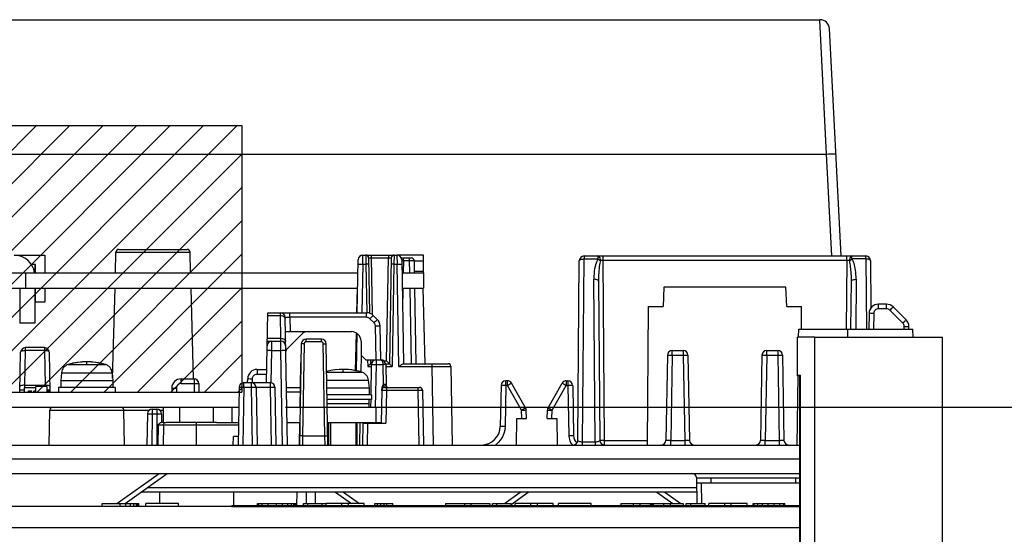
# Model space of a CAD drawing. Extents: x 0 to 420, y 0 to 297.
# Tile 35 of 67: x 317 to 359, y 105 to 127. Entities that reach past the tile are written whole.
import ezdxf

# ---------------------------------------------------------------- set-up
doc = ezdxf.new("R2010")
doc.units = 0
doc.header["$LTSCALE"] = 23.1
doc.linetypes.add('HIDDEN', pattern=[0.2, 0.1, -0.1])
doc.layers.get('0').update_dxf_attribs({"linetype": 'CONTINUOUS'})
for name, color, linetype in [('ALL_AXIS', 7, 'CONTINUOUS'), ('ALL_CURVE', 7, 'CONTINUOUS'), ('ALL_DIM', 7, 'CONTINUOUS'), ('ALL_FEATURES', 7, 'CONTINUOUS'), ('DEFAULT_2', 8, 'HIDDEN')]:
    doc.layers.add(name, color=color, linetype=linetype)
doc.dimstyles.get("Standard").update_dxf_attribs({"dimtxt": 2.5, "dimasz": 2.5, "dimexe": 1.25, "dimexo": 0.625, "dimtad": 1, "dimcen": 2.5, "dimazin": 3, "dimtfac": 1, "dimtmove": 0, "dimatfit": 3})

# ---------------------------------------------------------------- blocks, each defined once
blk = doc.blocks.new('_OPEN')
at = {"color": 0, "linetype": 'BYBLOCK'}
for p, q in [((0, 0), (-1, 0.25)), ((-1, -0.25), (0, 0)), ((-1, 0), (0, 0))]:
    blk.add_line(p, q, dxfattribs=at)
blk = doc.blocks.new('*D38')
at = {"layer": 'ALL_DIM', "color": 2, "linetype": 'CONTINUOUS'}
for p, q in [((328.652, 110.635), (399.494, 110.635)), ((398.494, 110.635), (398.494, 75.403)), ((398.494, 40.171), (398.494, 75.403)), ((345.452, 40.171), (399.494, 40.171))]:
    blk.add_line(p, q, dxfattribs=at)
at = {"layer": 'ALL_DIM', "color": 2, "linetype": 'CONTINUOUS', "xscale": 2, "yscale": 2, "zscale": 2}
for p, rotation in [((398.494, 110.635), 90), ((398.494, 40.171), 270)]:
    blk.add_blockref('_OPEN', p, dxfattribs=dict(at, rotation=rotation))

msp = doc.modelspace()

# ---------------------------------------------------------------- linework, layer by layer
at = {"color": 7, "linetype": 'CONTINUOUS'}
for p, q in [((286.652, 122.555), (326.812, 122.555)), ((326.812, 122.555), (326.812, 111.275)), ((351.052, 113.595), (350.322, 113.595)), ((350.322, 111.967), (350.322, 113.595)), ((350.322, 111.995), (350.452, 111.995)), ((350.322, 111.967), (350.424, 111.967)), ((286.652, 111.275), (326.812, 111.275))]:
    msp.add_line(p, q, dxfattribs=at)
at = {"color": 2, "linetype": 'CONTINUOUS'}
for p, q in [((306.84, 111.275), (318.12, 122.555)), ((308.254, 111.275), (319.534, 122.555)), ((309.668, 111.275), (320.948, 122.555)), ((311.083, 111.275), (322.363, 122.555)), ((312.497, 111.275), (323.777, 122.555)), ((313.911, 111.275), (325.191, 122.555)), ((315.325, 111.275), (326.605, 122.555)), ((316.739, 111.275), (326.812, 121.348)), ((318.154, 111.275), (326.812, 119.934)), ((319.568, 111.275), (326.812, 118.519)), ((320.982, 111.275), (326.812, 117.105)), ((322.396, 111.275), (326.812, 115.691)), ((323.81, 111.275), (326.812, 114.277)), ((325.225, 111.275), (326.812, 112.863)), ((326.639, 111.275), (326.812, 111.448))]:
    msp.add_line(p, q, dxfattribs=at)
at = {"layer": 'ALL_AXIS', "color": 7, "linetype": 'CONTINUOUS'}
for p, q in [((351.052, 113.595), (356.452, 113.595)), ((319.182, 112.094), (319.152, 111.755)), ((321.322, 112.094), (321.352, 111.755)), ((319.152, 111.755), (319.152, 111.475)), ((321.352, 111.755), (319.152, 111.755)), ((321.352, 111.755), (321.352, 111.475)), ((332.162, 111.774), (332.192, 111.435)), ((289.533, 111.275), (326.691, 111.275)), ((318.012, 111.275), (318.012, 111.327)), ((318.012, 111.327), (318.092, 111.327)), ((318.572, 111.327), (318.652, 111.327)), ((318.652, 111.327), (318.652, 111.275)), ((319.052, 111.475), (319.052, 111.275)), ((321.452, 111.475), (319.052, 111.475)), ((321.452, 111.475), (321.452, 111.275)), ((332.192, 111.435), (330.41, 111.435)), ((332.192, 111.435), (332.192, 111.155)), ((332.292, 111.155), (330.415, 111.155)), ((332.292, 110.955), (330.419, 110.955)), ((332.192, 110.635), (332.192, 110.955)), ((332.292, 111.155), (332.292, 110.955)), ((310.909, 110.635), (326.68, 110.635)), ((330.557, 109.995), (330.557, 109.035)), ((331.627, 109.995), (331.627, 109.035)), ((326.392, 106.475), (350.392, 106.475)), ((326.392, 106.475), (326.392, 106.435)), ((326.392, 106.435), (350.392, 106.435)), ((350.392, 106.475), (350.392, 106.435))]:
    msp.add_line(p, q, dxfattribs=at)
at = {"layer": 'ALL_AXIS', "color": 9, "linetype": 'CONTINUOUS'}
for p, q in [((319.182, 112.094), (321.322, 112.094)), ((319.468, 112.443), (321.036, 112.443)), ((330.398, 112.123), (331.876, 112.123)), ((330.404, 111.774), (332.162, 111.774))]:
    msp.add_line(p, q, dxfattribs=at)
at = {"layer": 'ALL_AXIS', "color": 7, "linetype": 'CONTINUOUS'}
for centre, radius, start, end in [((320.252, 109.755), 2.8, 73.743, 106.257), ((319.58, 112.059), 0.4, 106.257, 175), ((320.924, 112.059), 0.4, 5, 73.743), ((331.092, 109.435), 2.8, 73.743, 104.3961), ((331.764, 111.739), 0.4, 5, 73.743)]:
    msp.add_arc(centre, radius, start, end, dxfattribs=at)
at = {"layer": 'ALL_CURVE', "color": 40, "linetype": 'CONTINUOUS'}
for p, q in [((320.252, 112.461), (320.252, 112.555)), ((331.092, 112.141), (331.092, 112.235))]:
    msp.add_line(p, q, dxfattribs=at)
at = {"layer": 'ALL_CURVE', "color": 4, "linetype": 'CONTINUOUS'}
msp.add_line((330.421, 110.795), (332.192, 110.795), dxfattribs=at)
at = {"layer": 'ALL_CURVE', "color": 40, "linetype": 'CONTINUOUS'}
for centre, end in [((320.252, 109.755), 104.9006), ((331.092, 109.435), 104.358)]:
    msp.add_arc(centre, 2.8, 75.0994, end, dxfattribs=at)
at = {"layer": 'ALL_FEATURES', "color": 7, "linetype": 'CONTINUOUS'}
for p, q in [((288.832, 127.035), (351.273, 127.035)), ((352.176, 117.035), (351.672, 126.656)), ((317.172, 117.075), (318.472, 117.075)), ((318.472, 117.075), (318.472, 116.315)), ((321.461, 116.315), (321.484, 117.198)), ((321.604, 117.315), (324.5, 117.315)), ((324.643, 116.315), (324.62, 117.198)), ((331.929, 117.075), (333.375, 117.075)), ((318.072, 116.675), (317.903, 116.675)), ((318.072, 116.315), (318.072, 116.675)), ((331.69, 114.635), (331.729, 116.879)), ((332.174, 116.957), (332.215, 114.613)), ((333.13, 116.957), (333.052, 112.475)), ((333.568, 116.955), (333.976, 116.955)), ((333.575, 116.879), (333.652, 112.475)), ((334.096, 116.837), (334.105, 116.315)), ((341.024, 109.233), (341.09, 116.837)), ((341.29, 117.035), (353.214, 117.035)), ((353.414, 116.837), (353.431, 114.836)), ((317.652, 116.315), (317.652, 115.675)), ((334.492, 116.315), (334.492, 115.675)), ((341.901, 115.975), (341.96, 109.233)), ((352.585, 113.935), (352.603, 115.975)), ((283.092, 115.675), (331.708, 115.675)), ((317.412, 115.675), (317.412, 114.195)), ((318.072, 115.075), (318.072, 115.675)), ((318.472, 115.675), (318.472, 115.075)), ((321.344, 111.849), (321.444, 115.675)), ((324.761, 111.835), (324.66, 115.675)), ((331.679, 114.635), (331.706, 115.675)), ((333.596, 115.675), (334.492, 115.675)), ((334.116, 115.675), (334.172, 112.475)), ((334.562, 112.475), (334.478, 115.675)), ((344.672, 115.715), (344.636, 114.895)), ((349.832, 115.715), (344.672, 115.715)), ((349.868, 114.895), (349.832, 115.715)), ((318.472, 115.075), (318.072, 115.075)), ((354.086, 114.995), (353.749, 114.995)), ((327.856, 111.675), (327.908, 114.635)), ((327.908, 114.635), (332.088, 114.635)), ((343.981, 109.035), (344.012, 114.895)), ((344.012, 114.895), (344.636, 114.895)), ((349.868, 114.895), (350.492, 114.895)), ((350.497, 113.935), (350.492, 114.895)), ((353.349, 114.602), (353.338, 113.935)), ((354.917, 114.331), (354.369, 114.878)), ((318.052, 114.195), (317.412, 114.195)), ((328.736, 109.035), (328.642, 114.439)), ((332.542, 114.35), (332.369, 114.52)), ((328.652, 113.835), (331.452, 113.835)), ((331.614, 112.161), (331.656, 113.776)), ((331.675, 113.765), (331.647, 112.156)), ((332.687, 112.635), (332.662, 114.072)), ((350.368, 113.595), (350.372, 113.935)), ((350.372, 113.935), (355.203, 113.935)), ((355.036, 113.935), (355.034, 114.055)), ((355.221, 113.595), (355.203, 113.935)), ((327.887, 113.435), (328.463, 113.435)), ((328.752, 113.135), (329.335, 113.718)), ((330.177, 113.515), (329.527, 113.515)), ((331.852, 113.435), (331.852, 112.835)), ((356.452, 67.995), (356.452, 113.595)), ((317.419, 111.274), (317.449, 112.959)), ((318.456, 113.155), (317.649, 113.155)), ((318.656, 112.959), (318.685, 111.275)), ((329.327, 113.319), (329.252, 109.035)), ((330.452, 109.035), (330.377, 113.319)), ((345.018, 113.035), (345.486, 113.035)), ((349.018, 113.035), (349.486, 113.035)), ((331.852, 112.835), (332.052, 112.635)), ((332.052, 112.635), (332.487, 112.635)), ((332.249, 112.635), (332.252, 112.475)), ((332.323, 112.546), (332.285, 112.508)), ((332.489, 112.635), (332.696, 112.635)), ((344.818, 112.839), (344.756, 109.232)), ((345.686, 112.839), (345.749, 109.232)), ((348.818, 112.839), (348.756, 109.232)), ((349.686, 112.839), (349.749, 109.232)), ((327.459, 112.235), (327.866, 112.235)), ((329.289, 112.439), (329.257, 110.635)), ((332.252, 112.475), (332.294, 112.475)), ((332.289, 112.439), (332.266, 111.156)), ((332.891, 112.475), (333.052, 112.475)), ((332.896, 112.439), (332.911, 111.549)), ((333.635, 112.475), (335.534, 112.475)), ((335.654, 112.357), (335.712, 109.035)), ((324.245, 111.835), (324.786, 111.835)), ((326.895, 111.675), (328.009, 111.675)), ((327.056, 111.675), (327.059, 111.842)), ((338.044, 111.755), (337.976, 111.755)), ((338.819, 110.612), (338.217, 111.655)), ((339.765, 110.612), (340.367, 111.655)), ((340.54, 111.755), (340.608, 111.755)), ((350.312, 109.035), (350.348, 111.966)), ((350.41, 111.953), (350.395, 87.253)), ((350.424, 111.967), (350.41, 111.953)), ((350.452, 111.995), (350.424, 111.967)), ((350.452, 87.195), (350.452, 111.995)), ((317.612, 111.355), (317.421, 111.355)), ((317.612, 111.275), (317.612, 111.475)), ((317.612, 111.475), (318.092, 111.475)), ((317.624, 111.563), (318.48, 111.563)), ((317.788, 111.275), (317.788, 111.327)), ((317.788, 111.327), (317.916, 111.327)), ((317.916, 111.275), (317.916, 111.327)), ((318.092, 111.275), (318.092, 111.515)), ((318.572, 111.515), (318.092, 111.515)), ((318.572, 111.275), (318.572, 111.515)), ((318.684, 111.355), (318.572, 111.355)), ((323.845, 111.442), (323.842, 111.275)), ((324.986, 111.639), (324.992, 111.275)), ((326.695, 111.479), (326.652, 109.035)), ((327.409, 111.479), (327.452, 109.035)), ((328.209, 111.479), (328.252, 109.035)), ((328.693, 111.475), (329.272, 111.475)), ((332.73, 111.357), (332.706, 109.955)), ((332.85, 111.475), (334.334, 111.475)), ((332.911, 111.548), (332.911, 111.549)), ((332.943, 111.493), (332.93, 111.506)), ((334.454, 111.357), (334.495, 109.035)), ((337.776, 111.559), (337.746, 109.821)), ((340.808, 111.559), (340.845, 109.428)), ((332.263, 110.956), (332.257, 110.635)), ((318.664, 109.035), (318.69, 110.517)), ((318.696, 110.635), (318.697, 110.556)), ((321.84, 109.035), (321.814, 110.517)), ((323.018, 110.555), (323.212, 110.555)), ((323.492, 109.995), (323.492, 110.635)), ((324.192, 109.995), (324.192, 110.635)), ((325.592, 110.635), (325.592, 109.995)), ((328.708, 110.635), (329.28, 110.635)), ((330.424, 110.635), (332.717, 110.635)), ((332.492, 109.995), (332.492, 110.635)), ((338.852, 110.155), (338.846, 110.516)), ((339.732, 110.155), (339.738, 110.516)), ((322.818, 110.359), (322.795, 109.035)), ((323.492, 109.995), (323.396, 109.995)), ((323.412, 110.355), (323.412, 109.995)), ((325.731, 109.995), (323.602, 109.995)), ((329.246, 109.995), (329.229, 109.035)), ((332.246, 109.995), (332.245, 109.955)), ((338.433, 109.035), (338.452, 110.155)), ((338.452, 110.155), (338.852, 110.155)), ((339.732, 110.155), (340.132, 110.155)), ((340.132, 110.155), (340.152, 109.035)), ((331.932, 109.955), (331.916, 109.035)), ((331.932, 109.955), (332.906, 109.955)), ((326.446, 109.035), (326.452, 109.395)), ((326.658, 109.395), (326.452, 109.395)), ((311.527, 109.035), (350.408, 109.035)), ((350.407, 108.435), (311.537, 108.435)), ((311.548, 107.835), (350.407, 107.835)), ((321.868, 106.561), (323.652, 107.835)), ((346.074, 106.555), (346.056, 107.639)), ((346.656, 107.635), (346.652, 107.435)), ((350.249, 107.635), (346.656, 107.635)), ((350.252, 107.435), (350.249, 107.635)), ((346.059, 107.435), (350.407, 107.435)), ((346.066, 107.035), (322.532, 107.035)), ((323.332, 107.035), (323.332, 106.555)), ((326.452, 107.035), (326.452, 106.475)), ((329.538, 107.035), (329.53, 106.555)), ((329.906, 107.035), (329.914, 106.553)), ((330.772, 107.035), (331.444, 106.555)), ((338.212, 106.521), (338.932, 107.035)), ((344.372, 107.035), (345.044, 106.555)), ((350.406, 106.435), (311.572, 106.435)), ((320.896, 106.555), (322.448, 106.555)), ((320.896, 106.435), (320.896, 106.555)), ((321.664, 106.435), (321.664, 106.555)), ((321.904, 106.435), (321.904, 106.555)), ((322.096, 106.435), (322.096, 106.555)), ((322.24, 106.435), (322.24, 106.555)), ((322.352, 106.435), (322.352, 106.555)), ((322.416, 106.435), (322.416, 106.555)), ((322.448, 106.435), (322.448, 106.555)), ((324.128, 106.555), (322.752, 106.555)), ((322.752, 106.435), (322.752, 106.555)), ((324.128, 106.435), (324.128, 106.555)), ((327.476, 106.555), (329.092, 106.555)), ((327.476, 106.475), (327.476, 106.555)), ((327.524, 106.475), (327.524, 106.555)), ((327.668, 106.475), (327.668, 106.555)), ((327.924, 106.475), (327.924, 106.555)), ((328.276, 106.475), (328.276, 106.555)), ((328.532, 106.475), (328.532, 106.555)), ((328.756, 106.475), (328.756, 106.555)), ((328.916, 106.475), (328.916, 106.555)), ((329.012, 106.475), (329.012, 106.555)), ((329.06, 106.475), (329.06, 106.555)), ((329.092, 106.475), (329.092, 106.555)), ((329.412, 106.555), (330.212, 106.555)), ((329.412, 106.475), (329.412, 106.555)), ((329.604, 106.475), (329.604, 106.555)), ((330.212, 106.475), (330.212, 106.555)), ((331.988, 106.555), (330.372, 106.555)), ((330.372, 106.475), (330.372, 106.555)), ((331.044, 106.475), (331.044, 106.555)), ((331.316, 106.475), (331.316, 106.555)), ((331.988, 106.475), (331.988, 106.555)), ((332.436, 106.555), (333.204, 106.555)), ((332.436, 106.475), (332.436, 106.555)), ((332.548, 106.475), (332.548, 106.555)), ((332.692, 106.475), (332.692, 106.555)), ((332.836, 106.475), (332.836, 106.555)), ((332.948, 106.475), (332.948, 106.555)), ((333.204, 106.475), (333.204, 106.555)), ((335.428, 106.555), (337.3, 106.555)), ((335.428, 106.555), (335.428, 106.475)), ((336.228, 106.555), (336.228, 106.475)), ((336.5, 106.555), (336.5, 106.475)), ((337.3, 106.555), (337.3, 106.475)), ((337.412, 106.555), (338.212, 106.555)), ((337.412, 106.475), (337.412, 106.555)), ((337.604, 106.475), (337.604, 106.555)), ((338.212, 106.475), (338.212, 106.555)), ((339.988, 106.555), (338.372, 106.555)), ((338.372, 106.475), (338.372, 106.555)), ((339.044, 106.475), (339.044, 106.555)), ((339.316, 106.475), (339.316, 106.555)), ((339.988, 106.475), (339.988, 106.555)), ((341.588, 106.555), (340.212, 106.555)), ((340.212, 106.475), (340.212, 106.555)), ((341.588, 106.475), (341.588, 106.555)), ((342.844, 106.555), (345.484, 106.555)), ((342.844, 106.555), (342.844, 106.475)), ((343.372, 106.555), (343.372, 106.475)), ((343.644, 106.555), (343.644, 106.475)), ((344.092, 106.555), (344.092, 106.475)), ((344.124, 106.555), (344.124, 106.475)), ((344.156, 106.555), (344.156, 106.475)), ((344.22, 106.555), (344.22, 106.475)), ((344.652, 106.555), (344.652, 106.475)), ((344.94, 106.555), (344.94, 106.475)), ((345.484, 106.555), (345.484, 106.475)), ((345.612, 106.555), (346.412, 106.555)), ((345.612, 106.475), (345.612, 106.555)), ((345.804, 106.475), (345.804, 106.555)), ((346.412, 106.475), (346.412, 106.555)), ((348.188, 106.555), (346.572, 106.555)), ((346.572, 106.475), (346.572, 106.555)), ((347.244, 106.475), (347.244, 106.555)), ((347.516, 106.475), (347.516, 106.555)), ((348.188, 106.475), (348.188, 106.555)), ((348.444, 106.555), (349.788, 106.555)), ((348.444, 106.475), (348.444, 106.555)), ((348.492, 106.475), (348.492, 106.555)), ((348.636, 106.475), (348.636, 106.555)), ((348.844, 106.475), (348.844, 106.555)), ((349.084, 106.475), (349.084, 106.555)), ((349.34, 106.475), (349.34, 106.555)), ((349.58, 106.475), (349.58, 106.555)), ((349.724, 106.475), (349.724, 106.555)), ((349.788, 106.475), (349.788, 106.555))]:
    msp.add_line(p, q, dxfattribs=at)
at = {"layer": 'ALL_FEATURES', "color": 9, "linetype": 'CONTINUOUS'}
for p, q in [((351.551, 121.349), (351.273, 127.035)), ((313.252, 121.349), (351.551, 121.349)), ((351.777, 117.035), (351.551, 121.349)), ((321.484, 117.198), (324.62, 117.198)), ((331.926, 116.682), (331.929, 117.075)), ((332.054, 117.075), (332.059, 116.682)), ((332.294, 116.957), (332.294, 117.075)), ((333.01, 117.075), (333.01, 116.957)), ((333.25, 117.075), (333.246, 116.682)), ((333.375, 117.075), (333.379, 116.682)), ((331.926, 116.682), (331.89, 114.635)), ((331.926, 116.682), (332.059, 116.682)), ((332.059, 116.682), (332.094, 114.635)), ((332.336, 114.547), (332.294, 116.957)), ((332.294, 116.957), (333.01, 116.957)), ((332.934, 112.593), (333.01, 116.957)), ((333.246, 116.682), (333.17, 112.357)), ((333.246, 116.682), (333.379, 116.682)), ((333.454, 112.357), (333.379, 116.682)), ((333.576, 116.838), (333.648, 116.837)), ((333.648, 116.837), (333.639, 116.315)), ((333.648, 116.837), (333.648, 116.955)), ((333.648, 116.837), (333.896, 116.837)), ((333.896, 116.955), (333.896, 116.837)), ((333.896, 116.837), (333.905, 116.315)), ((334.492, 116.817), (334.096, 116.817)), ((341.223, 109.161), (341.29, 116.909)), ((341.29, 117.035), (341.29, 116.909)), ((341.29, 116.909), (341.879, 116.909)), ((341.879, 117.035), (341.879, 116.909)), ((342.094, 116.837), (342.094, 117.035)), ((352.41, 116.837), (342.094, 116.837)), ((342.16, 109.233), (342.094, 116.837)), ((352.41, 116.837), (352.385, 113.935)), ((352.41, 116.837), (352.41, 117.035)), ((352.626, 116.909), (352.626, 117.035)), ((353.214, 116.909), (352.626, 116.909)), ((353.214, 116.909), (353.214, 117.035)), ((353.214, 116.909), (353.24, 113.935)), ((334.492, 116.385), (334.104, 116.385)), ((341.761, 109.161), (341.701, 116.048)), ((352.803, 116.048), (352.784, 113.935)), ((333.628, 115.675), (333.612, 114.768)), ((333.916, 115.675), (333.972, 112.475)), ((353.749, 114.799), (353.749, 114.995)), ((354.086, 114.799), (354.086, 114.995)), ((328.443, 114.518), (328.442, 114.635)), ((328.842, 114.439), (328.842, 114.635)), ((332.088, 114.439), (332.088, 114.635)), ((353.549, 114.602), (353.538, 113.935)), ((354.086, 114.799), (353.749, 114.799)), ((354.775, 114.193), (354.228, 114.74)), ((327.906, 114.518), (328.443, 114.518)), ((328.459, 113.552), (328.443, 114.518)), ((328.842, 114.439), (328.852, 113.835)), ((332.088, 114.439), (328.842, 114.439)), ((332.402, 114.211), (332.229, 114.381)), ((332.487, 112.635), (332.462, 114.072)), ((352.452, 113.595), (352.452, 113.935)), ((354.836, 113.935), (354.834, 114.055)), ((327.889, 113.552), (328.459, 113.552)), ((328.08, 113.042), (328.084, 113.435)), ((328.463, 113.435), (328.459, 113.552)), ((328.466, 113.042), (328.463, 113.435)), ((329.527, 113.397), (329.527, 113.515)), ((330.177, 113.397), (329.527, 113.397)), ((330.177, 113.397), (330.177, 113.515)), ((351.052, 67.995), (351.052, 113.595)), ((317.623, 111.563), (317.649, 113.04)), ((317.649, 113.04), (317.649, 113.155)), ((318.456, 113.04), (317.649, 113.04)), ((318.456, 113.155), (318.456, 113.04)), ((318.456, 113.04), (318.481, 111.563)), ((328.056, 111.669), (328.08, 113.042)), ((328.08, 113.042), (328.466, 113.042)), ((328.536, 109.035), (328.466, 113.042)), ((329.447, 113.319), (329.379, 109.428)), ((330.325, 109.428), (330.257, 113.319)), ((345.018, 112.839), (345.018, 113.035)), ((345.486, 113.035), (345.486, 112.839)), ((349.018, 112.839), (349.018, 113.035)), ((349.486, 113.035), (349.486, 112.839)), ((331.858, 112.829), (331.846, 112.124)), ((332.129, 112.637), (332.134, 112.357)), ((332.37, 112.593), (332.369, 112.635)), ((332.489, 112.635), (332.489, 112.439)), ((332.818, 112.593), (332.934, 112.593)), ((345.018, 112.839), (344.956, 109.232)), ((345.018, 112.839), (345.486, 112.839)), ((345.486, 112.839), (345.549, 109.232)), ((349.018, 112.839), (348.956, 109.232)), ((349.018, 112.839), (349.486, 112.839)), ((349.486, 112.839), (349.549, 109.232)), ((327.459, 112.235), (327.459, 112.039)), ((332.134, 112.357), (332.287, 112.357)), ((332.489, 112.439), (332.457, 110.636)), ((332.489, 112.439), (332.776, 112.439)), ((332.776, 112.439), (332.79, 111.586)), ((332.897, 112.357), (333.17, 112.357)), ((333.454, 112.357), (334.854, 112.357)), ((334.854, 112.475), (334.854, 112.357)), ((334.854, 112.357), (334.912, 109.035)), ((324.245, 111.639), (324.245, 111.835)), ((324.786, 111.835), (324.786, 111.639)), ((326.895, 111.479), (326.895, 111.675)), ((327.209, 111.675), (327.209, 111.479)), ((327.256, 111.675), (327.259, 111.842)), ((327.459, 112.039), (327.863, 112.039)), ((328.009, 111.675), (328.009, 111.479)), ((337.976, 111.559), (337.976, 111.755)), ((338.044, 111.559), (338.044, 111.755)), ((340.54, 111.755), (340.54, 111.559)), ((340.608, 111.755), (340.608, 111.559)), ((317.623, 111.475), (317.624, 111.563)), ((318.48, 111.563), (318.481, 111.516)), ((324.045, 111.442), (324.042, 111.275)), ((324.245, 111.639), (324.786, 111.639)), ((324.786, 111.639), (324.792, 111.275)), ((326.895, 111.479), (326.852, 109.035)), ((326.895, 111.479), (327.209, 111.479)), ((327.209, 111.479), (327.252, 109.035)), ((327.409, 111.479), (328.009, 111.479)), ((328.009, 111.479), (328.052, 109.035)), ((328.697, 111.279), (329.268, 111.279)), ((332.841, 111.481), (332.833, 111.498)), ((332.85, 111.475), (332.841, 111.481)), ((332.893, 111.556), (332.888, 111.592)), ((332.93, 111.357), (332.906, 109.955)), ((332.93, 111.475), (332.93, 111.357)), ((332.93, 111.357), (334.254, 111.357)), ((334.254, 111.475), (334.254, 111.357)), ((334.254, 111.357), (334.295, 109.035)), ((337.976, 111.559), (337.946, 109.821)), ((338.044, 111.559), (337.976, 111.559)), ((338.646, 110.516), (338.044, 111.559)), ((339.938, 110.516), (340.54, 111.559)), ((340.54, 111.559), (340.608, 111.559)), ((340.608, 111.559), (340.645, 109.428)), ((318.69, 110.517), (322.904, 110.517)), ((323.018, 110.555), (323.018, 110.359)), ((323.212, 110.555), (323.212, 109.035)), ((323.327, 110.517), (323.492, 110.517)), ((326.392, 110.635), (326.392, 109.995)), ((338.652, 110.155), (338.646, 110.516)), ((339.932, 110.155), (339.938, 110.516)), ((323.018, 110.359), (322.995, 109.035)), ((323.018, 110.359), (323.212, 110.359)), ((323.57, 109.989), (323.602, 109.995)), ((324.892, 109.035), (324.892, 109.995)), ((331.809, 109.995), (331.792, 109.035)), ((332.446, 109.996), (332.445, 109.955)), ((323.264, 109.877), (323.26, 109.035)), ((323.495, 109.877), (323.486, 109.035)), ((326.667, 109.877), (323.495, 109.877)), ((332.132, 109.955), (332.116, 109.035)), ((329.379, 109.428), (329.37, 109.035)), ((329.379, 109.428), (330.325, 109.428)), ((330.334, 109.035), (330.325, 109.428)), ((341.761, 109.161), (341.223, 109.161)), ((341.223, 109.035), (341.223, 109.161)), ((341.761, 109.161), (341.761, 109.035)), ((342.16, 109.233), (343.982, 109.233)), ((342.16, 109.035), (342.16, 109.233)), ((344.956, 109.232), (345.549, 109.232)), ((344.956, 109.035), (344.956, 109.232)), ((345.549, 109.232), (345.549, 109.035)), ((348.956, 109.232), (349.549, 109.232)), ((348.956, 109.035), (348.956, 109.232)), ((349.549, 109.232), (349.549, 109.035)), ((321.521, 106.555), (323.313, 107.835)), ((346.656, 107.632), (346.056, 107.632)), ((350.407, 107.632), (350.249, 107.632)), ((346.063, 107.228), (322.802, 107.228)), ((346.274, 106.555), (346.259, 107.435)), ((329.138, 107.035), (329.128, 106.475)), ((331.111, 107.035), (331.783, 106.555)), ((337.921, 106.555), (338.593, 107.035)), ((344.711, 107.035), (345.383, 106.555)), ((330.372, 106.553), (330.212, 106.553)), ((345.484, 106.483), (345.495, 106.475)), ((310.99, 105.546), (350.406, 105.546))]:
    msp.add_line(p, q, dxfattribs=at)
at = {"layer": 'ALL_FEATURES', "color": 3, "linetype": 'CONTINUOUS'}
for p, q in [((334.492, 117.075), (333.375, 117.075)), ((334.492, 116.315), (334.492, 117.075)), ((318.052, 116.675), (318.052, 116.315)), ((283.092, 116.315), (331.719, 116.315)), ((333.585, 116.315), (334.492, 116.315)), ((318.052, 115.675), (318.052, 114.195)), ((323.492, 109.995), (323.602, 109.995)), ((325.731, 109.995), (326.669, 109.995)), ((328.719, 109.995), (329.269, 109.995)), ((330.435, 109.995), (332.706, 109.995))]:
    msp.add_line(p, q, dxfattribs=at)
at = {"layer": 'ALL_FEATURES', "color": 9, "linetype": 'CONTINUOUS'}
for points in [[(351.551, 121.349), (351.639, 121.353), (351.724, 121.356), (351.799, 121.358), (351.863, 121.358), (351.91, 121.356), (351.94, 121.353), (351.95, 121.349)], [(331.726, 116.682), (331.732, 116.683), (331.752, 116.683), (331.784, 116.684), (331.826, 116.683), (331.874, 116.683), (331.926, 116.682)], [(332.179, 116.682), (332.173, 116.683), (332.156, 116.683), (332.129, 116.683), (332.096, 116.683), (332.059, 116.682)], [(332.174, 116.957), (332.177, 116.958), (332.186, 116.958), (332.2, 116.958), (332.219, 116.958), (332.242, 116.958), (332.267, 116.958), (332.294, 116.957)], [(333.01, 116.957), (333.037, 116.958), (333.062, 116.958), (333.085, 116.958), (333.104, 116.958), (333.118, 116.958), (333.127, 116.958), (333.13, 116.957)], [(333.246, 116.682), (333.208, 116.683), (333.175, 116.683), (333.148, 116.683), (333.131, 116.683), (333.126, 116.682)], [(333.379, 116.682), (333.43, 116.683), (333.479, 116.683), (333.52, 116.684), (333.552, 116.683), (333.572, 116.683), (333.579, 116.682)], [(333.896, 116.837), (333.949, 116.838), (333.977, 116.838), (334.005, 116.838), (334.031, 116.838), (334.054, 116.838), (334.072, 116.838), (334.085, 116.838), (334.093, 116.838), (334.096, 116.837)], [(341.09, 116.837), (341.092, 116.847), (341.097, 116.856), (341.106, 116.865), (341.117, 116.874), (341.132, 116.882), (341.149, 116.889), (341.169, 116.895), (341.19, 116.9), (341.214, 116.904), (341.239, 116.907), (341.264, 116.909), (341.29, 116.909)], [(341.879, 116.909), (341.85, 116.858), (341.824, 116.8), (341.799, 116.735), (341.776, 116.662), (341.756, 116.583), (341.738, 116.497), (341.723, 116.401), (341.711, 116.295), (341.703, 116.177), (341.701, 116.048)], [(341.986, 116.838), (341.982, 116.889), (341.971, 116.937), (341.954, 116.977), (341.932, 117.009), (341.906, 117.028), (341.879, 117.035)], [(341.879, 116.909), (341.917, 116.888), (341.953, 116.863), (341.986, 116.838)], [(341.986, 116.838), (341.972, 116.786), (341.959, 116.728), (341.947, 116.663), (341.936, 116.59), (341.926, 116.511), (341.918, 116.425), (341.911, 116.329), (341.905, 116.223), (341.902, 116.105), (341.901, 115.975)], [(342.094, 116.837), (342.056, 116.837), (342.02, 116.837), (341.986, 116.838)], [(352.518, 116.838), (352.485, 116.837), (352.448, 116.837), (352.41, 116.837)], [(352.626, 117.035), (352.598, 117.028), (352.572, 117.009), (352.55, 116.977), (352.533, 116.937), (352.522, 116.889), (352.518, 116.838)], [(352.518, 116.838), (352.551, 116.863), (352.587, 116.888), (352.626, 116.909)], [(352.603, 115.975), (352.603, 116.084), (352.6, 116.184), (352.597, 116.276), (352.592, 116.36), (352.585, 116.439), (352.578, 116.512), (352.57, 116.579), (352.561, 116.641), (352.551, 116.697), (352.541, 116.749), (352.53, 116.795), (352.518, 116.838)], [(352.803, 116.048), (352.802, 116.157), (352.796, 116.256), (352.788, 116.348), (352.777, 116.432), (352.764, 116.511), (352.748, 116.583), (352.731, 116.651), (352.712, 116.713), (352.693, 116.769), (352.671, 116.821), (352.649, 116.867), (352.626, 116.909)], [(353.414, 116.837), (353.412, 116.847), (353.407, 116.856), (353.398, 116.865), (353.387, 116.874), (353.372, 116.882), (353.355, 116.889), (353.335, 116.895), (353.314, 116.9), (353.29, 116.904), (353.266, 116.907), (353.24, 116.909), (353.214, 116.909)], [(341.901, 115.975), (341.894, 115.994), (341.874, 116.012), (341.843, 116.027), (341.801, 116.039), (341.753, 116.046), (341.701, 116.048)], [(352.603, 115.975), (352.61, 115.994), (352.63, 116.012), (352.662, 116.027), (352.703, 116.039), (352.751, 116.046), (352.803, 116.048)], [(353.549, 114.602), (353.498, 114.603), (353.449, 114.603), (353.408, 114.604), (353.376, 114.603), (353.356, 114.603), (353.349, 114.602)], [(353.749, 114.799), (353.711, 114.795), (353.674, 114.784), (353.64, 114.766), (353.61, 114.743), (353.586, 114.714), (353.567, 114.681), (353.554, 114.643), (353.549, 114.602)], [(354.228, 114.74), (354.198, 114.764), (354.166, 114.782), (354.129, 114.794), (354.086, 114.799)], [(354.228, 114.74), (354.264, 114.776), (354.298, 114.81), (354.327, 114.838), (354.35, 114.86), (354.364, 114.874), (354.369, 114.878)], [(328.443, 114.518), (328.494, 114.514), (328.542, 114.5), (328.583, 114.478), (328.615, 114.45), (328.635, 114.416), (328.643, 114.38)], [(328.642, 114.439), (328.645, 114.439), (328.657, 114.44), (328.675, 114.44), (328.7, 114.44), (328.73, 114.44), (328.765, 114.44), (328.802, 114.439), (328.842, 114.439)], [(332.229, 114.381), (332.199, 114.406), (332.164, 114.424), (332.127, 114.435), (332.088, 114.439)], [(332.229, 114.381), (332.265, 114.418), (332.298, 114.452), (332.327, 114.481), (332.349, 114.503), (332.364, 114.516), (332.369, 114.52)], [(332.402, 114.211), (332.438, 114.247), (332.472, 114.281), (332.501, 114.31), (332.523, 114.332), (332.537, 114.346), (332.542, 114.35)], [(332.462, 114.072), (332.458, 114.11), (332.446, 114.147), (332.427, 114.181), (332.402, 114.211)], [(354.775, 114.193), (354.811, 114.229), (354.845, 114.263), (354.874, 114.291), (354.897, 114.313), (354.911, 114.326), (354.917, 114.331)], [(354.834, 114.055), (354.829, 114.093), (354.818, 114.129), (354.8, 114.163), (354.775, 114.193)], [(332.462, 114.072), (332.514, 114.072), (332.562, 114.073), (332.603, 114.073), (332.635, 114.073), (332.655, 114.072), (332.662, 114.072)], [(354.834, 114.055), (354.885, 114.056), (354.934, 114.056), (354.975, 114.056), (355.007, 114.056), (355.027, 114.056), (355.034, 114.055)], [(328.459, 113.552), (328.511, 113.548), (328.559, 113.535), (328.6, 113.513), (328.632, 113.484), (328.652, 113.451), (328.659, 113.414)], [(329.527, 113.397), (329.516, 113.397), (329.506, 113.394), (329.495, 113.39), (329.484, 113.385), (329.474, 113.377), (329.465, 113.368), (329.458, 113.358), (329.452, 113.346), (329.449, 113.334), (329.447, 113.319)], [(330.257, 113.319), (330.257, 113.328), (330.254, 113.339), (330.251, 113.349), (330.245, 113.36), (330.238, 113.37), (330.229, 113.379), (330.218, 113.386), (330.206, 113.392), (330.193, 113.396), (330.177, 113.397)], [(317.449, 112.959), (317.456, 112.98), (317.476, 113), (317.508, 113.017), (317.549, 113.03), (317.597, 113.038), (317.649, 113.04)], [(318.456, 113.04), (318.507, 113.038), (318.555, 113.03), (318.597, 113.017), (318.628, 113), (318.648, 112.98), (318.656, 112.959)], [(327.88, 113.042), (327.887, 113.043), (327.907, 113.043), (327.939, 113.044), (327.98, 113.043), (328.028, 113.043), (328.08, 113.042)], [(328.466, 113.042), (328.518, 113.043), (328.566, 113.043), (328.607, 113.044), (328.639, 113.043), (328.659, 113.043), (328.666, 113.042)], [(329.447, 113.319), (329.41, 113.319), (329.376, 113.32), (329.35, 113.32), (329.333, 113.319), (329.327, 113.319)], [(330.257, 113.319), (330.294, 113.319), (330.328, 113.32), (330.354, 113.32), (330.371, 113.319), (330.377, 113.319)], [(332.696, 112.635), (332.708, 112.633), (332.719, 112.626), (332.729, 112.617), (332.737, 112.606), (332.745, 112.593), (332.751, 112.58), (332.756, 112.566), (332.76, 112.553), (332.764, 112.539), (332.767, 112.525), (332.77, 112.51), (332.772, 112.494), (332.774, 112.477), (332.775, 112.459), (332.776, 112.439)], [(344.818, 112.839), (344.825, 112.839), (344.845, 112.84), (344.877, 112.84), (344.919, 112.84), (344.967, 112.839), (345.018, 112.839)], [(345.486, 112.839), (345.538, 112.839), (345.586, 112.84), (345.627, 112.84), (345.659, 112.84), (345.679, 112.839), (345.686, 112.839)], [(348.818, 112.839), (348.825, 112.839), (348.845, 112.84), (348.877, 112.84), (348.919, 112.84), (348.967, 112.839), (349.018, 112.839)], [(349.486, 112.839), (349.538, 112.839), (349.586, 112.84), (349.627, 112.84), (349.659, 112.84), (349.679, 112.839), (349.686, 112.839)], [(329.289, 112.439), (329.296, 112.439), (329.312, 112.44)], [(332.289, 112.439), (332.296, 112.439), (332.315, 112.44), (332.347, 112.44), (332.389, 112.44), (332.437, 112.439), (332.489, 112.439)], [(332.896, 112.439), (332.89, 112.439), (332.873, 112.44), (332.846, 112.44), (332.813, 112.439), (332.776, 112.439)], [(334.854, 112.357), (334.989, 112.358), (335.121, 112.358), (335.246, 112.358), (335.36, 112.358), (335.458, 112.358), (335.539, 112.358), (335.6, 112.358), (335.64, 112.358), (335.654, 112.357)], [(327.059, 111.842), (327.066, 111.843), (327.086, 111.843), (327.118, 111.844), (327.159, 111.843), (327.207, 111.843), (327.259, 111.842)], [(327.259, 111.842), (327.263, 111.88), (327.275, 111.916), (327.292, 111.949), (327.316, 111.979), (327.345, 112.003), (327.378, 112.022), (327.417, 112.034), (327.459, 112.039)], [(338.044, 111.559), (338.088, 111.584), (338.13, 111.608), (338.166, 111.628), (338.193, 111.643), (338.211, 111.652), (338.217, 111.655)], [(340.367, 111.655), (340.373, 111.652), (340.391, 111.643), (340.418, 111.628), (340.454, 111.608), (340.496, 111.584), (340.54, 111.559)], [(323.845, 111.442), (323.852, 111.443), (323.872, 111.443), (323.904, 111.444), (323.945, 111.443), (323.993, 111.443), (324.045, 111.442)], [(324.245, 111.639), (324.207, 111.635), (324.17, 111.624), (324.135, 111.606), (324.105, 111.581), (324.08, 111.552), (324.061, 111.518), (324.05, 111.481), (324.045, 111.442)], [(324.786, 111.639), (324.838, 111.639), (324.886, 111.64), (324.927, 111.64), (324.959, 111.64), (324.979, 111.639), (324.986, 111.639)], [(326.695, 111.479), (326.702, 111.479), (326.722, 111.48), (326.754, 111.48), (326.795, 111.48), (326.843, 111.479), (326.895, 111.479)], [(327.209, 111.479), (327.261, 111.479), (327.31, 111.48), (327.351, 111.48), (327.383, 111.48), (327.403, 111.479), (327.409, 111.479)], [(328.009, 111.479), (328.061, 111.479), (328.11, 111.48), (328.151, 111.48), (328.183, 111.48), (328.203, 111.479), (328.209, 111.479)], [(332.73, 111.357), (332.732, 111.358), (332.737, 111.358), (332.747, 111.358), (332.762, 111.358), (332.782, 111.358), (332.805, 111.358), (332.831, 111.358), (332.86, 111.358), (332.892, 111.358), (332.93, 111.357)], [(332.82, 111.593), (332.81, 111.592), (332.8, 111.59), (332.79, 111.586)], [(332.888, 111.592), (332.868, 111.592), (332.845, 111.592), (332.82, 111.593)], [(332.833, 111.498), (332.826, 111.523), (332.822, 111.556), (332.82, 111.593)], [(332.911, 111.549), (332.909, 111.569), (332.905, 111.583), (332.898, 111.59), (332.888, 111.592)], [(332.929, 111.497), (332.907, 111.523), (332.893, 111.556)], [(332.972, 111.478), (332.956, 111.481), (332.929, 111.497)], [(334.254, 111.357), (334.308, 111.358), (334.336, 111.358), (334.363, 111.358), (334.388, 111.358), (334.41, 111.358), (334.428, 111.358), (334.442, 111.358), (334.451, 111.358), (334.454, 111.357)], [(337.976, 111.559), (337.924, 111.559), (337.876, 111.56), (337.835, 111.56), (337.803, 111.56), (337.783, 111.559), (337.776, 111.559)], [(340.808, 111.559), (340.801, 111.559), (340.781, 111.56), (340.75, 111.56), (340.708, 111.56), (340.66, 111.559), (340.608, 111.559)], [(338.646, 110.516), (338.69, 110.542), (338.732, 110.565), (338.768, 110.585), (338.795, 110.6), (338.813, 110.61), (338.819, 110.612)], [(338.646, 110.516), (338.698, 110.517), (338.746, 110.517), (338.787, 110.517), (338.819, 110.517), (338.839, 110.517), (338.846, 110.516)], [(339.738, 110.516), (339.745, 110.517), (339.765, 110.517), (339.797, 110.517), (339.838, 110.517), (339.887, 110.517), (339.938, 110.516)], [(339.765, 110.612), (339.771, 110.61), (339.789, 110.6), (339.816, 110.585), (339.852, 110.565), (339.894, 110.542), (339.938, 110.516)], [(322.818, 110.359), (322.825, 110.359), (322.845, 110.36), (322.877, 110.36), (322.918, 110.36), (322.967, 110.359), (323.018, 110.359)], [(323.212, 110.359), (323.264, 110.359), (323.312, 110.358), (323.354, 110.358), (323.385, 110.357), (323.405, 110.356), (323.412, 110.355)], [(323.516, 109.947), (323.54, 109.973), (323.57, 109.989)], [(323.495, 109.877), (323.474, 109.878), (323.447, 109.878), (323.415, 109.878), (323.38, 109.878), (323.342, 109.878), (323.303, 109.878), (323.264, 109.877)], [(323.495, 109.877), (323.501, 109.914), (323.516, 109.947)], [(337.946, 109.821), (337.931, 109.669), (337.895, 109.522), (337.835, 109.382), (337.756, 109.253), (337.658, 109.137), (337.541, 109.035)], [(337.946, 109.821), (337.894, 109.822), (337.846, 109.822), (337.804, 109.823), (337.773, 109.822), (337.753, 109.822), (337.746, 109.821)], [(329.379, 109.428), (329.342, 109.429), (329.308, 109.429), (329.282, 109.429), (329.265, 109.429), (329.259, 109.428)], [(330.325, 109.428), (330.362, 109.429), (330.396, 109.429), (330.422, 109.429), (330.439, 109.429), (330.445, 109.428)], [(340.845, 109.428), (340.838, 109.429), (340.818, 109.429), (340.787, 109.43), (340.745, 109.429), (340.697, 109.429), (340.645, 109.428)], [(340.645, 109.428), (340.657, 109.32), (340.688, 109.216), (340.737, 109.12), (340.801, 109.035)], [(341.223, 109.161), (341.186, 109.162), (341.15, 109.166), (341.116, 109.172), (341.085, 109.18), (341.06, 109.191), (341.04, 109.204), (341.028, 109.218), (341.024, 109.233)], [(341.96, 109.233), (341.956, 109.218), (341.944, 109.204), (341.925, 109.191), (341.899, 109.18), (341.869, 109.172), (341.835, 109.166), (341.799, 109.162), (341.761, 109.161)], [(342.16, 109.233), (342.108, 109.233), (342.06, 109.233), (342.019, 109.233), (341.987, 109.233), (341.967, 109.233), (341.96, 109.233)], [(344.956, 109.232), (344.916, 109.231), (344.879, 109.231), (344.844, 109.23), (344.814, 109.23), (344.789, 109.23), (344.771, 109.231), (344.759, 109.231), (344.756, 109.232)], [(345.749, 109.232), (345.745, 109.231), (345.733, 109.231), (345.715, 109.23), (345.69, 109.23), (345.66, 109.23), (345.625, 109.231), (345.588, 109.231), (345.549, 109.232)], [(348.956, 109.232), (348.916, 109.231), (348.879, 109.231), (348.844, 109.23), (348.814, 109.23), (348.789, 109.23), (348.771, 109.231), (348.759, 109.231), (348.756, 109.232)], [(349.749, 109.232), (349.745, 109.231), (349.733, 109.231), (349.715, 109.23), (349.69, 109.23), (349.66, 109.23), (349.625, 109.231), (349.588, 109.231), (349.549, 109.232)]]:
    msp.add_lwpolyline(points, dxfattribs=at)
at = {"layer": 'ALL_FEATURES', "color": 7, "linetype": 'CONTINUOUS'}
for points in [[(332.285, 112.508), (332.269, 112.491), (332.257, 112.48), (332.254, 112.477)], [(332.934, 112.593), (332.956, 112.571), (332.978, 112.549), (332.999, 112.527), (333.019, 112.507), (333.035, 112.491), (333.047, 112.479), (333.057, 112.471)], [(332.134, 112.357), (332.156, 112.379), (332.178, 112.402), (332.199, 112.423), (332.219, 112.443)], [(332.219, 112.443), (332.235, 112.459), (332.247, 112.471), (332.252, 112.475)], [(333.057, 112.471), (333.069, 112.459), (333.085, 112.443), (333.105, 112.423), (333.126, 112.402), (333.148, 112.379), (333.17, 112.357)], [(333.454, 112.357), (333.497, 112.391), (333.535, 112.42), (333.568, 112.443), (333.596, 112.46), (333.618, 112.471), (333.635, 112.475)], [(317.624, 111.563), (317.571, 111.562), (317.523, 111.558), (317.482, 111.552), (317.45, 111.543), (317.43, 111.532), (317.424, 111.52)], [(318.581, 111.558), (318.533, 111.562), (318.48, 111.563)], [(318.681, 111.52), (318.674, 111.532), (318.654, 111.543), (318.623, 111.552), (318.581, 111.558)], [(332.731, 111.416), (332.726, 111.382), (332.725, 111.348)], [(332.79, 111.586), (332.767, 111.539), (332.751, 111.494), (332.739, 111.452), (332.731, 111.416)], [(332.93, 111.506), (332.919, 111.521), (332.913, 111.536), (332.911, 111.546), (332.911, 111.548)], [(323.264, 109.877), (323.294, 109.911), (323.321, 109.941), (323.345, 109.965), (323.366, 109.982), (323.383, 109.992), (323.396, 109.995)]]:
    msp.add_lwpolyline(points, dxfattribs=at)
for centre, radius, start, end in [((351.273, 126.635), 0.4, 3, 90), ((321.604, 117.195), 0.12, 90, 178.5), ((324.5, 117.195), 0.12, 1.5, 90), ((331.929, 116.875), 0.2, 90, 179), ((332.054, 116.955), 0.12, 1, 90.0005), ((333.25, 116.955), 0.12, 90, 179), ((333.375, 116.875), 0.2, 1.0005, 90), ((333.568, 116.835), 0.12, 90, 95.2173), ((333.976, 116.835), 0.12, 1, 90), ((341.29, 116.835), 0.2, 90, 179.5), ((353.214, 116.835), 0.2, 0.5, 90), ((353.749, 114.595), 0.4, 90, 179), ((354.086, 114.595), 0.4, 44.9993, 90), ((328.442, 114.435), 0.2, 1, 90), ((332.088, 114.235), 0.4, 45.5, 90), ((332.262, 114.065), 0.4, 1, 45.5), ((354.634, 114.048), 0.4, 1, 45.0008), ((329.618, 113.435), 0.4, 90, 135), ((331.452, 113.435), 0.4, 0, 90), ((328.084, 113.235), 0.2, 90, 179), ((328.463, 113.235), 0.2, 1, 90), ((329.527, 113.315), 0.2, 90, 179), ((330.177, 113.315), 0.2, 1, 90), ((317.649, 112.955), 0.2, 90, 179), ((318.456, 112.955), 0.2, 1, 90), ((329.035, 112.852), 0.4, 135, 156.9995), ((345.018, 112.835), 0.2, 90, 179), ((345.486, 112.835), 0.2, 1, 90), ((349.018, 112.835), 0.2, 90, 179), ((349.486, 112.835), 0.2, 1, 90), ((329.489, 112.435), 0.2, 151.8827, 179), ((332.489, 112.435), 0.2, 90, 179), ((332.696, 112.435), 0.2, 1, 90), ((327.459, 111.835), 0.4, 90, 179), ((335.534, 112.355), 0.12, 1, 90), ((324.245, 111.435), 0.4, 90, 179), ((324.786, 111.635), 0.2, 1, 90), ((326.895, 111.475), 0.2, 90, 179), ((327.209, 111.475), 0.2, 1, 90), ((328.009, 111.475), 0.2, 1, 90), ((337.976, 111.555), 0.2, 90, 179), ((338.044, 111.555), 0.2, 30, 90), ((340.54, 111.555), 0.2, 90, 150), ((340.608, 111.555), 0.2, 1, 90), ((332.85, 111.355), 0.12, 90, 179), ((334.334, 111.355), 0.12, 1, 90), ((318.81, 110.515), 0.12, 107.7999, 179), ((321.694, 110.515), 0.12, 1, 90), ((323.018, 110.355), 0.2, 90, 179), ((323.212, 110.355), 0.2, 0, 90), ((338.646, 110.512), 0.2, 1, 30), ((339.938, 110.512), 0.2, 150, 179), ((336.946, 109.835), 0.8, 270, 359), ((340.824, 109.235), 0.2, 270.0003, 359.5), ((341.245, 109.435), 0.4, 181, 230.4809), ((342.16, 109.235), 0.2, 180.5, 270), ((344.556, 109.235), 0.2, 269.9999, 359), ((345.949, 109.235), 0.2, 181, 270), ((348.556, 109.235), 0.2, 269.9999, 359), ((349.949, 109.235), 0.2, 181, 270), ((345.856, 107.635), 0.2, 1, 90)]:
    msp.add_arc(centre, radius, start, end, dxfattribs=at)
at = {"layer": 'ALL_FEATURES', "color": 3, "linetype": 'CONTINUOUS'}
msp.add_arc((317.172, 116.195), 0.88, 7.9144, 90, dxfattribs=at)
at = {"layer": 'DEFAULT_2', "color": 8, "linetype": 'HIDDEN'}
for p, q in [((330.492, 109.035), (330.492, 109.995)), ((331.692, 109.035), (331.692, 109.995))]:
    msp.add_line(p, q, dxfattribs=at)

# ---------------------------------------------------------------- dimensions: what is measured, and where the dimension line sits
at = {"layer": 'ALL_DIM', "color": 2, "linetype": 'CONTINUOUS'}
dim = msp.add_linear_dim(base=(398.494, 40.171), p1=(327.652, 110.635), p2=(344.452, 40.171), angle=270, dimstyle='Standard', dxfattribs=at)
dim.commit()
dim.dimension.update_dxf_attribs({"geometry": '*D38', "text_midpoint": (398.494, 68.523), "dimtype": 128})

doc.saveas('drawing.dxf')
